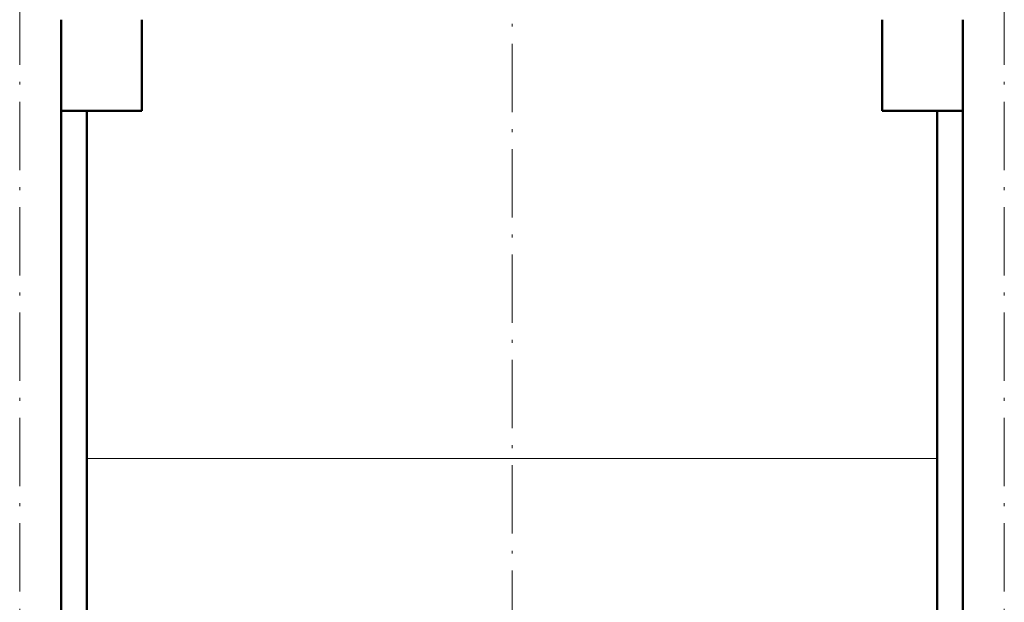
# Model space of a CAD drawing. Extents: x -1595 to 1972, y -1757 to 691.
# Tile 41 of 59: x 65 to 238, y -15 to 87. Entities that reach past the tile are written whole.
import ezdxf

# ---------------------------------------------------------------- set-up
doc = ezdxf.new("R2010")
doc.units = 0
doc.linetypes.add('DASHDOT', pattern=[18.5, 12, -3, 0.5, -3])

msp = doc.modelspace()

# ---------------------------------------------------------------- linework, layer by layer
at = {"color": 7, "linetype": 'DASHDOT', "lineweight": 18}
for p, q in [((151.57, 175.43), (151.57, -78.24)), ((65.1, -216.75), (65.1, 166.05)), ((238.03, -216.75), (238.03, 166.05))]:
    msp.add_line(p, q, dxfattribs=at)
at = {"color": 7, "lineweight": 50}
for p, q in [((72.4, -184.85), (72.4, 87.15)), ((86.57, 71.15), (86.57, 87.15)), ((216.57, 71.15), (216.57, 87.15)), ((230.73, -184.85), (230.73, 87.15)), ((86.57, 71.15), (72.4, 71.15)), ((76.92, -184.85), (76.92, 71.15)), ((230.73, 71.15), (216.57, 71.15)), ((226.22, -184.85), (226.22, 71.15))]:
    msp.add_line(p, q, dxfattribs=at)
at = {"color": 7, "lineweight": 18}
for p, q in [((76.92, 10.1), (151.57, 10.1)), ((151.57, 10.1), (226.22, 10.1))]:
    msp.add_line(p, q, dxfattribs=at)

doc.saveas('drawing.dxf')
